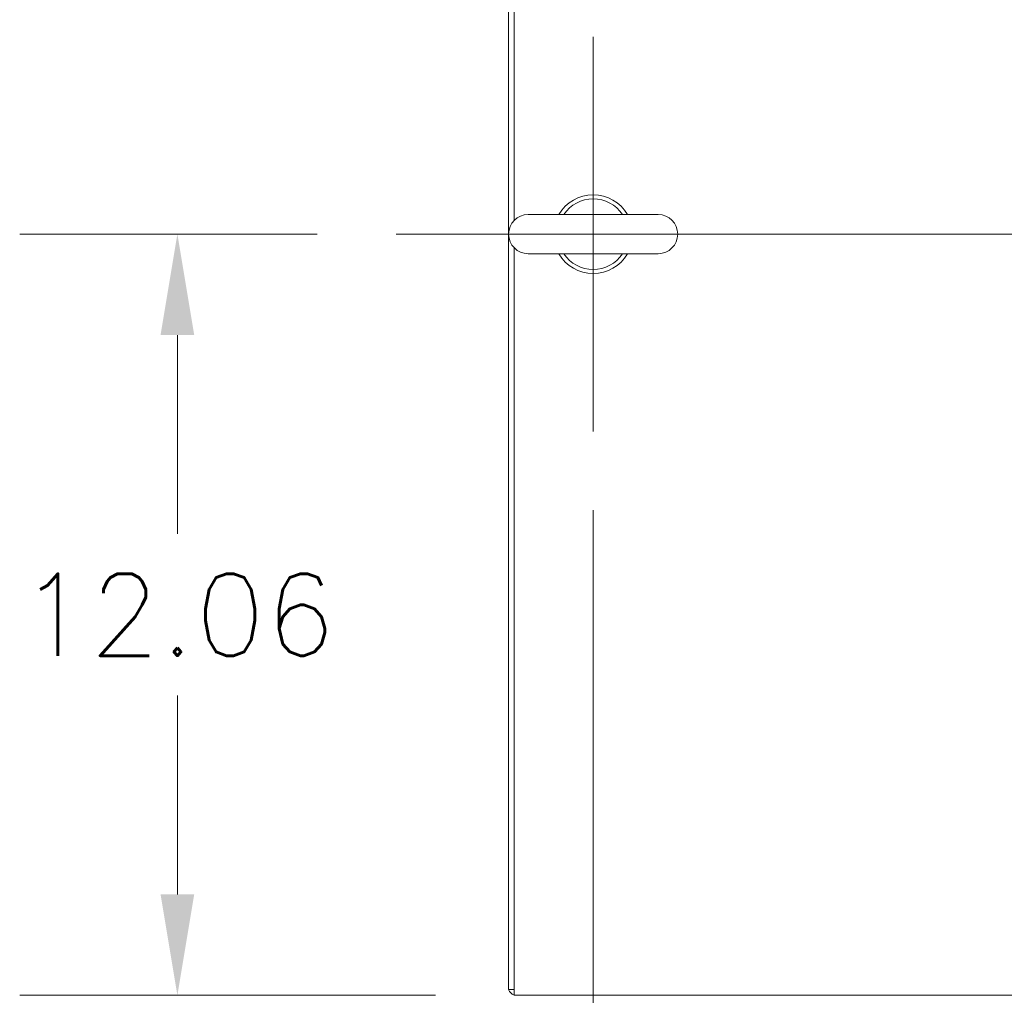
# Model space of a CAD drawing. Header units: inches. Extents: x 10 to 331, y 10 to 212.
# Tile 50 of 145: x 24 to 40, y 176 to 192. Entities that reach past the tile are written whole.
import ezdxf

# ---------------------------------------------------------------- set-up
doc = ezdxf.new("R2010")
doc.units = ezdxf.units.IN
doc.header["$LTSCALE"] = 20
doc.header["$MEASUREMENT"] = 0
for name, color, linetype, lineweight in [('Center Mark (ANSI)', 7, 'Continuous', 5), ('Centerline (ANSI)', 7, 'Continuous', 5), ('Dimension (ANSI)', 7, 'Continuous', 5), ('Visible (ANSI)', 7, 'Continuous', 5)]:
    doc.layers.add(name, color=color, linetype=linetype, lineweight=lineweight)
doc.styles.add('ROMANS', font='romans.shx')
doc.dimstyles.new('Default (ANSI)', dxfattribs={"dimscale": 20, "dimtxt": 0.065, "dimasz": 0.08, "dimexe": 0.125, "dimexo": 0.0625, "dimgap": 0.031496, "dimtad": 0, "dimtih": 1, "dimtoh": 1, "dimrnd": 1e-08, "dimzin": 0, "dimdsep": 46, "dimtxsty": 'ROMANS', "dimcen": 0.09, "dimdle": 0.393701, "dimclrd": 256, "dimclre": 256, "dimclrt": 256, "dimadec": 0, "dimazin": 0, "dimtfac": 1.538462, "dimtofl": 0, "dimtmove": 0, "dimatfit": 3, "dimfxl": 1, "dimtolj": 1, "dimtzin": 0, "dimlwd": -1, "dimlwe": -1, "dimarcsym": 0})

# ---------------------------------------------------------------- blocks, each defined once
blk = doc.blocks.new('*D10')
at = {"layer": 'Defpoints', "color": 0, "transparency": 16777216}
for p in [(26.634, 188.493), (30.1, 188.493), (31.975, 176.43)]:
    blk.add_point(p, dxfattribs=at)
at = {"layer": 'Dimension (ANSI)', "transparency": 16777216}
for p, q in [((28.85, 188.493), (24.134, 188.493)), ((26.634, 186.893), (26.634, 183.741)), ((26.634, 178.03), (26.634, 181.181)), ((30.725, 176.43), (24.134, 176.43))]:
    blk.add_line(p, q, dxfattribs=at)
for points in [[(26.367, 186.893), (26.901, 186.893), (26.634, 188.493)], [(26.367, 178.03), (26.901, 178.03), (26.634, 176.43)]]:
    blk.add_solid(points, dxfattribs=at)
at = {"layer": 'Dimension (ANSI)', "transparency": 16777216, "insert": (26.634, 182.461), "char_height": 1.3, "attachment_point": 5, "style": 'ROMANS'}
blk.add_mtext('\\A1;12.06', dxfattribs=at)
blk = doc.blocks.new('*D11')
at = {"layer": 'Defpoints', "color": 0, "transparency": 16777216}
for p in [(33.225, 185.368), (31.881, 176.524), (33.225, 170.833)]:
    blk.add_point(p, dxfattribs=at)
at = {"layer": 'Dimension (ANSI)', "transparency": 16777216}
for p, q in [((33.225, 184.118), (33.225, 168.333)), ((31.881, 175.274), (31.881, 168.333)), ((30.281, 170.833), (28.681, 170.833)), ((34.825, 170.833), (36.425, 170.833))]:
    blk.add_line(p, q, dxfattribs=at)
for points in [[(30.281, 171.1), (30.281, 170.567), (31.881, 170.833)], [(34.825, 171.1), (34.825, 170.567), (33.225, 170.833)]]:
    blk.add_solid(points, dxfattribs=at)
at = {"layer": 'Dimension (ANSI)', "transparency": 16777216, "insert": (26.132, 170.833), "char_height": 1.3, "attachment_point": 5, "style": 'ROMANS'}
blk.add_mtext('\\A1;1.34', dxfattribs=at)
blk = doc.blocks.new('*D12')
at = {"layer": 'Defpoints', "color": 0, "transparency": 16777216}
for p in [(33.225, 185.368), (60.663, 185.368), (60.663, 170.833)]:
    blk.add_point(p, dxfattribs=at)
at = {"layer": 'Dimension (ANSI)', "transparency": 16777216}
for p, q in [((33.225, 184.118), (33.225, 168.333)), ((60.663, 184.118), (60.663, 168.333)), ((34.825, 170.833), (43.451, 170.833)), ((59.063, 170.833), (49.972, 170.833))]:
    blk.add_line(p, q, dxfattribs=at)
for points in [[(34.825, 171.1), (34.825, 170.567), (33.225, 170.833)], [(59.063, 171.1), (59.063, 170.567), (60.663, 170.833)]]:
    blk.add_solid(points, dxfattribs=at)
at = {"layer": 'Dimension (ANSI)', "transparency": 16777216, "insert": (46.711, 170.833), "char_height": 1.3, "attachment_point": 5, "style": 'ROMANS'}
blk.add_mtext('\\A1;27.44', dxfattribs=at)

msp = doc.modelspace()

# ---------------------------------------------------------------- linework, layer by layer
at = {"layer": 'Center Mark (ANSI)', "linetype": 'Continuous'}
msp.add_line((33.225, 185.368), (33.225, 191.618), dxfattribs=at)
at = {"layer": 'Centerline (ANSI)', "linetype": 'Continuous'}
msp.add_line((63.788, 188.493), (30.1, 188.493), dxfattribs=at)
at = {"layer": 'Visible (ANSI)'}
for p, q in [((31.881, 200.461), (31.881, 176.524)), ((31.975, 188.711), (31.975, 200.43)), ((34.255, 188.803), (32.195, 188.803)), ((31.975, 176.555), (31.975, 188.274)), ((32.195, 188.183), (34.255, 188.183)), ((31.975, 176.555), (31.975, 176.43)), ((31.975, 176.524), (31.881, 176.524)), ((61.913, 176.43), (31.975, 176.43))]:
    msp.add_line(p, q, dxfattribs=at)
for centre, radius, start, end in [((33.225, 188.493), 0.625, 29.7357, 150.2643), ((33.225, 188.493), 0.56, 33.6124, 146.3876), ((32.195, 188.493), 0.31, 90, 270), ((34.255, 188.493), 0.31, 270, 90), ((33.225, 188.493), 0.625, 209.7357, 330.2643), ((33.225, 188.493), 0.56, 213.6124, 326.3876), ((32.006, 176.555), 0.125, 194.4834, 255.5166)]:
    msp.add_arc(centre, radius, start, end, dxfattribs=at)

# ---------------------------------------------------------------- dimensions: what is measured, and where the dimension line sits
at = {"layer": 'Dimension (ANSI)'}
for base, p1, p2, angle, override, picture, middle in [((26.634, 188.493), (31.975, 176.43), (30.1, 188.493), 90, {"dimdec": 2, "dimtp": 0, "dimtm": 0, "dimtdec": 2, "dimatfit": 1}, '*D10', (26.634, 182.461)), ((33.225, 170.833), (31.881, 176.524), (33.225, 185.368), 180, {"dimtih": 0, "dimtoh": 0, "dimdec": 2, "dimtp": 0, "dimtm": 0, "dimtdec": 2, "dimatfit": 1}, '*D11', (26.132, 170.833))]:
    dim = msp.add_linear_dim(base=base, p1=p1, p2=p2, angle=angle, dimstyle='Default (ANSI)', override=override, dxfattribs=at)
    dim.commit()
    dim.dimension.update_dxf_attribs({"geometry": picture, "text_midpoint": middle, "dimtype": 160})
dim = msp.add_linear_dim(base=(60.663, 170.833), p1=(33.225, 185.368), p2=(60.663, 185.368), dimstyle='Default (ANSI)', override={"dimtih": 0, "dimtoh": 0, "dimdec": 2, "dimtp": 0, "dimtm": 0, "dimtdec": 2, "dimatfit": 1}, dxfattribs=at)
dim.commit()
dim.dimension.update_dxf_attribs({"geometry": '*D12', "text_midpoint": (46.711, 170.833), "dimtype": 160})

doc.saveas('drawing.dxf')
